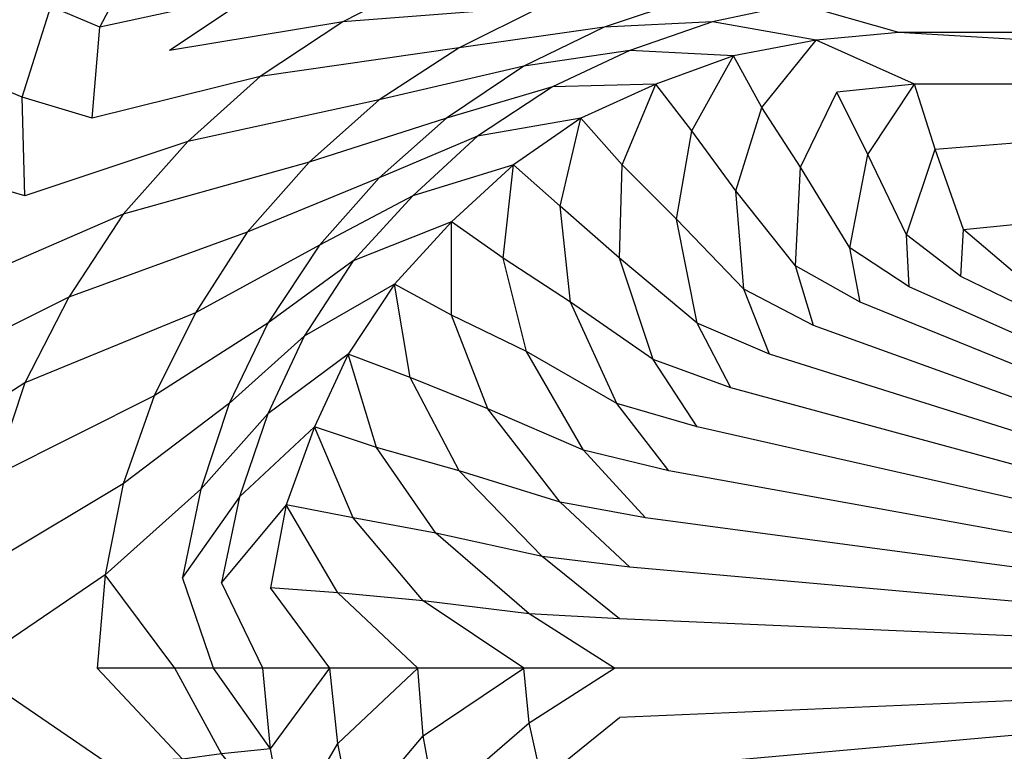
# Model space of a CAD drawing. Extents: x 0 to 1.7, y 0 to 0.75.
# Tile 5 of 17: x 0.21 to 0.57, y 0.34 to 0.61. Entities that reach past the tile are written whole.
import ezdxf

# ---------------------------------------------------------------- set-up
doc = ezdxf.new("R2010")
doc.units = 0
doc.layers.add('L2_CETUS_BQ170CEU2V_WANNE___REP', color=7, linetype='CONTINUOUS')

msp = doc.modelspace()

# ---------------------------------------------------------------- linework, layer by layer
at = {"layer": 'L2_CETUS_BQ170CEU2V_WANNE___REP', "color": 8}
for points, invisible_edges in [([(0.252685, 0.641803, 0.572), (0.23649, 0.611202, 0.559), (0.218389, 0.618852, 0.572), (0.252685, 0.641803, 0.572)], 13), ([(0.23649, 0.611202, 0.559), (0.252685, 0.641803, 0.572), (0.269833, 0.634153, 0.559), (0.23649, 0.611202, 0.559)], 14), ([(0.293649, 0.623634, 0.53), (0.23649, 0.611202, 0.559), (0.269833, 0.634153, 0.559), (0.293649, 0.623634, 0.53)], 14), ([(0.293649, 0.623634, 0.53), (0.357477, 0.629372, 0.48), (0.326039, 0.613115, 0.48), (0.293649, 0.623634, 0.53)], 13), ([(0.399394, 0.618852, 0.38), (0.326039, 0.613115, 0.48), (0.357477, 0.629372, 0.48), (0.399394, 0.618852, 0.38)], 14), ([(0.189809, 0.593033, 0.572), (0.203147, 0.626503, 0.583), (0.218389, 0.618852, 0.572), (0.189809, 0.593033, 0.572)], 14), ([(0.23649, 0.611202, 0.559), (0.293649, 0.623634, 0.53), (0.262211, 0.602596, 0.53), (0.23649, 0.611202, 0.559)], 13), ([(0.326039, 0.613115, 0.48), (0.262211, 0.602596, 0.53), (0.293649, 0.623634, 0.53), (0.326039, 0.613115, 0.48)], 14), ([(0.399394, 0.618852, 0.38), (0.453695, 0.621721, 0.28), (0.422258, 0.611202, 0.28), (0.399394, 0.618852, 0.38)], 13), ([(0.462269, 0.613115, 0.225), (0.422258, 0.611202, 0.28), (0.453695, 0.621721, 0.28), (0.462269, 0.613115, 0.225)], 14), ([(0.453695, 0.621721, 0.28), (0.493707, 0.619809, 0.225), (0.462269, 0.613115, 0.225), (0.453695, 0.621721, 0.28)], 13), ([(0.53086, 0.60929, 0.195), (0.493707, 0.619809, 0.225), (0.526097, 0.622678, 0.225), (0.53086, 0.60929, 0.195)], 14), ([(0.526097, 0.622678, 0.225), (0.85, 0.60929, 0.195), (0.53086, 0.60929, 0.195), (0.526097, 0.622678, 0.225)], 13), ([(0.85, 0.60929, 0.195), (0.526097, 0.622678, 0.225), (0.85, 0.622678, 0.225), (0.85, 0.60929, 0.195)], 14), ([(0.218389, 0.618852, 0.572), (0.20791, 0.585383, 0.559), (0.189809, 0.593033, 0.572), (0.218389, 0.618852, 0.572)], 13), ([(0.20791, 0.585383, 0.559), (0.218389, 0.618852, 0.572), (0.23649, 0.611202, 0.559), (0.20791, 0.585383, 0.559)], 14), ([(0.326039, 0.613115, 0.48), (0.399394, 0.618852, 0.38), (0.368909, 0.603552, 0.38), (0.326039, 0.613115, 0.48)], 13), ([(0.422258, 0.611202, 0.28), (0.368909, 0.603552, 0.38), (0.399394, 0.618852, 0.38), (0.422258, 0.611202, 0.28)], 14), ([(0.500375, 0.606421, 0.195), (0.462269, 0.613115, 0.225), (0.493707, 0.619809, 0.225), (0.500375, 0.606421, 0.195)], 14), ([(0.493707, 0.619809, 0.225), (0.53086, 0.60929, 0.195), (0.500375, 0.606421, 0.195), (0.493707, 0.619809, 0.225)], 13), ([(0.262211, 0.602596, 0.53), (0.326039, 0.613115, 0.48), (0.295554, 0.593033, 0.48), (0.262211, 0.602596, 0.53)], 13), ([(0.368909, 0.603552, 0.38), (0.295554, 0.593033, 0.48), (0.326039, 0.613115, 0.48), (0.368909, 0.603552, 0.38)], 14), ([(0.422258, 0.611202, 0.28), (0.462269, 0.613115, 0.225), (0.431784, 0.602596, 0.225), (0.422258, 0.611202, 0.28)], 13), ([(0.46989, 0.600683, 0.195), (0.431784, 0.602596, 0.225), (0.462269, 0.613115, 0.225), (0.46989, 0.600683, 0.195)], 14), ([(0.462269, 0.613115, 0.225), (0.500375, 0.606421, 0.195), (0.46989, 0.600683, 0.195), (0.462269, 0.613115, 0.225)], 13), ([(0.23649, 0.611202, 0.559), (0.233632, 0.577732, 0.53), (0.20791, 0.585383, 0.559), (0.23649, 0.611202, 0.559)], 13), ([(0.233632, 0.577732, 0.53), (0.23649, 0.611202, 0.559), (0.262211, 0.602596, 0.53), (0.233632, 0.577732, 0.53)], 14), ([(0.368909, 0.603552, 0.38), (0.422258, 0.611202, 0.28), (0.392725, 0.596858, 0.28), (0.368909, 0.603552, 0.38)], 13), ([(0.431784, 0.602596, 0.225), (0.392725, 0.596858, 0.28), (0.422258, 0.611202, 0.28), (0.431784, 0.602596, 0.225)], 14), ([(0.500375, 0.606421, 0.195), (0.48037, 0.581557, 0.175), (0.46989, 0.600683, 0.195), (0.500375, 0.606421, 0.195)], 13), ([(0.48037, 0.581557, 0.175), (0.500375, 0.606421, 0.195), (0.507997, 0.587295, 0.175), (0.48037, 0.581557, 0.175)], 14), ([(0.536576, 0.590164, 0.175), (0.500375, 0.606421, 0.195), (0.53086, 0.60929, 0.195), (0.536576, 0.590164, 0.175)], 14), ([(0.500375, 0.606421, 0.195), (0.536576, 0.590164, 0.175), (0.507997, 0.587295, 0.175), (0.500375, 0.606421, 0.195)], 13), ([(0.53086, 0.60929, 0.195), (0.85, 0.590164, 0.175), (0.536576, 0.590164, 0.175), (0.53086, 0.60929, 0.195)], 13), ([(0.85, 0.590164, 0.175), (0.53086, 0.60929, 0.195), (0.85, 0.60929, 0.195), (0.85, 0.590164, 0.175)], 14), ([(0.295554, 0.593033, 0.48), (0.233632, 0.577732, 0.53), (0.262211, 0.602596, 0.53), (0.295554, 0.593033, 0.48)], 14), ([(0.295554, 0.593033, 0.48), (0.368909, 0.603552, 0.38), (0.339376, 0.584426, 0.38), (0.295554, 0.593033, 0.48)], 13), ([(0.392725, 0.596858, 0.28), (0.339376, 0.584426, 0.38), (0.368909, 0.603552, 0.38), (0.392725, 0.596858, 0.28)], 14), ([(0.392725, 0.596858, 0.28), (0.431784, 0.602596, 0.225), (0.403204, 0.589208, 0.225), (0.392725, 0.596858, 0.28)], 13), ([(0.441311, 0.590164, 0.195), (0.403204, 0.589208, 0.225), (0.431784, 0.602596, 0.225), (0.441311, 0.590164, 0.195)], 14), ([(0.431784, 0.602596, 0.225), (0.46989, 0.600683, 0.195), (0.441311, 0.590164, 0.195), (0.431784, 0.602596, 0.225)], 13), ([(0.46989, 0.600683, 0.195), (0.454648, 0.572951, 0.175), (0.441311, 0.590164, 0.195), (0.46989, 0.600683, 0.195)], 13), ([(0.454648, 0.572951, 0.175), (0.46989, 0.600683, 0.195), (0.48037, 0.581557, 0.175), (0.454648, 0.572951, 0.175)], 14), ([(0.339376, 0.584426, 0.38), (0.392725, 0.596858, 0.28), (0.364146, 0.577732, 0.28), (0.339376, 0.584426, 0.38)], 13), ([(0.403204, 0.589208, 0.225), (0.364146, 0.577732, 0.28), (0.392725, 0.596858, 0.28), (0.403204, 0.589208, 0.225)], 14), ([(0.182188, 0.556694, 0.559), (0.189809, 0.593033, 0.572), (0.20791, 0.585383, 0.559), (0.182188, 0.556694, 0.559)], 14), ([(0.233632, 0.577732, 0.53), (0.295554, 0.593033, 0.48), (0.26888, 0.569126, 0.48), (0.233632, 0.577732, 0.53)], 13), ([(0.339376, 0.584426, 0.38), (0.26888, 0.569126, 0.48), (0.295554, 0.593033, 0.48), (0.339376, 0.584426, 0.38)], 14), ([(0.364146, 0.577732, 0.28), (0.403204, 0.589208, 0.225), (0.375577, 0.571038, 0.225), (0.364146, 0.577732, 0.28)], 13), ([(0.413684, 0.577732, 0.195), (0.375577, 0.571038, 0.225), (0.403204, 0.589208, 0.225), (0.413684, 0.577732, 0.195)], 14), ([(0.403204, 0.589208, 0.225), (0.441311, 0.590164, 0.195), (0.413684, 0.577732, 0.195), (0.403204, 0.589208, 0.225)], 13), ([(0.441311, 0.590164, 0.195), (0.428926, 0.560519, 0.175), (0.413684, 0.577732, 0.195), (0.441311, 0.590164, 0.195)], 13), ([(0.428926, 0.560519, 0.175), (0.441311, 0.590164, 0.195), (0.454648, 0.572951, 0.175), (0.428926, 0.560519, 0.175)], 14), ([(0.536576, 0.590164, 0.175), (0.519428, 0.564344, 0.16), (0.507997, 0.587295, 0.175), (0.536576, 0.590164, 0.175)], 13), ([(0.519428, 0.564344, 0.16), (0.536576, 0.590164, 0.175), (0.544197, 0.566257, 0.16), (0.519428, 0.564344, 0.16)], 14), ([(0.85, 0.590164, 0.175), (0.544197, 0.566257, 0.16), (0.536576, 0.590164, 0.175), (0.85, 0.590164, 0.175)], 13), ([(0.544197, 0.566257, 0.16), (0.85, 0.590164, 0.175), (0.85, 0.566257, 0.16), (0.544197, 0.566257, 0.16)], 14), ([(0.20791, 0.585383, 0.559), (0.208863, 0.549044, 0.53), (0.182188, 0.556694, 0.559), (0.20791, 0.585383, 0.559)], 13), ([(0.208863, 0.549044, 0.53), (0.20791, 0.585383, 0.559), (0.233632, 0.577732, 0.53), (0.208863, 0.549044, 0.53)], 14), ([(0.26888, 0.569126, 0.48), (0.339376, 0.584426, 0.38), (0.313655, 0.561475, 0.38), (0.26888, 0.569126, 0.48)], 13), ([(0.364146, 0.577732, 0.28), (0.313655, 0.561475, 0.38), (0.339376, 0.584426, 0.38), (0.364146, 0.577732, 0.28)], 14), ([(0.507997, 0.587295, 0.175), (0.494659, 0.559563, 0.16), (0.48037, 0.581557, 0.175), (0.507997, 0.587295, 0.175)], 13), ([(0.494659, 0.559563, 0.16), (0.507997, 0.587295, 0.175), (0.519428, 0.564344, 0.16), (0.494659, 0.559563, 0.16)], 14), ([(0.48037, 0.581557, 0.175), (0.470843, 0.550956, 0.16), (0.454648, 0.572951, 0.175), (0.48037, 0.581557, 0.175)], 13), ([(0.470843, 0.550956, 0.16), (0.48037, 0.581557, 0.175), (0.494659, 0.559563, 0.16), (0.470843, 0.550956, 0.16)], 14), ([(0.26888, 0.569126, 0.48), (0.208863, 0.549044, 0.53), (0.233632, 0.577732, 0.53), (0.26888, 0.569126, 0.48)], 14), ([(0.313655, 0.561475, 0.38), (0.364146, 0.577732, 0.28), (0.339376, 0.555738, 0.28), (0.313655, 0.561475, 0.38)], 13), ([(0.375577, 0.571038, 0.225), (0.339376, 0.555738, 0.28), (0.364146, 0.577732, 0.28), (0.375577, 0.571038, 0.225)], 14), ([(0.375577, 0.571038, 0.225), (0.413684, 0.577732, 0.195), (0.388915, 0.560519, 0.195), (0.375577, 0.571038, 0.225)], 13), ([(0.413684, 0.577732, 0.195), (0.406062, 0.545219, 0.175), (0.388915, 0.560519, 0.195), (0.413684, 0.577732, 0.195)], 13), ([(0.406062, 0.545219, 0.175), (0.413684, 0.577732, 0.195), (0.428926, 0.560519, 0.175), (0.406062, 0.545219, 0.175)], 14), ([(0.339376, 0.555738, 0.28), (0.375577, 0.571038, 0.225), (0.351761, 0.549044, 0.225), (0.339376, 0.555738, 0.28)], 13), ([(0.388915, 0.560519, 0.195), (0.351761, 0.549044, 0.225), (0.375577, 0.571038, 0.225), (0.388915, 0.560519, 0.195)], 14), ([(0.454648, 0.572951, 0.175), (0.448932, 0.540437, 0.16), (0.428926, 0.560519, 0.175), (0.454648, 0.572951, 0.175)], 13), ([(0.448932, 0.540437, 0.16), (0.454648, 0.572951, 0.175), (0.470843, 0.550956, 0.16), (0.448932, 0.540437, 0.16)], 14), ([(0.208863, 0.549044, 0.53), (0.26888, 0.569126, 0.48), (0.245064, 0.54235, 0.48), (0.208863, 0.549044, 0.53)], 13), ([(0.313655, 0.561475, 0.38), (0.245064, 0.54235, 0.48), (0.26888, 0.569126, 0.48), (0.313655, 0.561475, 0.38)], 14), ([(0.544197, 0.566257, 0.16), (0.533718, 0.534699, 0.148), (0.519428, 0.564344, 0.16), (0.544197, 0.566257, 0.16)], 13), ([(0.533718, 0.534699, 0.148), (0.544197, 0.566257, 0.16), (0.554677, 0.536612, 0.148), (0.533718, 0.534699, 0.148)], 14), ([(0.85, 0.566257, 0.16), (0.554677, 0.536612, 0.148), (0.544197, 0.566257, 0.16), (0.85, 0.566257, 0.16)], 13), ([(0.554677, 0.536612, 0.148), (0.85, 0.566257, 0.16), (0.85, 0.536612, 0.148), (0.554677, 0.536612, 0.148)], 14), ([(0.519428, 0.564344, 0.16), (0.51276, 0.529918, 0.148), (0.494659, 0.559563, 0.16), (0.519428, 0.564344, 0.16)], 13), ([(0.51276, 0.529918, 0.148), (0.519428, 0.564344, 0.16), (0.533718, 0.534699, 0.148), (0.51276, 0.529918, 0.148)], 14), ([(0.245064, 0.54235, 0.48), (0.313655, 0.561475, 0.38), (0.290791, 0.535656, 0.38), (0.245064, 0.54235, 0.48)], 13), ([(0.339376, 0.555738, 0.28), (0.290791, 0.535656, 0.38), (0.313655, 0.561475, 0.38), (0.339376, 0.555738, 0.28)], 14), ([(0.351761, 0.549044, 0.225), (0.388915, 0.560519, 0.195), (0.366051, 0.539481, 0.195), (0.351761, 0.549044, 0.225)], 13), ([(0.388915, 0.560519, 0.195), (0.385104, 0.526093, 0.175), (0.366051, 0.539481, 0.195), (0.388915, 0.560519, 0.195)], 13), ([(0.385104, 0.526093, 0.175), (0.388915, 0.560519, 0.195), (0.406062, 0.545219, 0.175), (0.385104, 0.526093, 0.175)], 14), ([(0.428926, 0.560519, 0.175), (0.427973, 0.526093, 0.16), (0.406062, 0.545219, 0.175), (0.428926, 0.560519, 0.175)], 13), ([(0.427973, 0.526093, 0.16), (0.428926, 0.560519, 0.175), (0.448932, 0.540437, 0.16), (0.427973, 0.526093, 0.16)], 14), ([(0.494659, 0.559563, 0.16), (0.492754, 0.523224, 0.148), (0.470843, 0.550956, 0.16), (0.494659, 0.559563, 0.16)], 13), ([(0.492754, 0.523224, 0.148), (0.494659, 0.559563, 0.16), (0.51276, 0.529918, 0.148), (0.492754, 0.523224, 0.148)], 14), ([(0.187904, 0.517486, 0.53), (0.182188, 0.556694, 0.559), (0.208863, 0.549044, 0.53), (0.187904, 0.517486, 0.53)], 14), ([(0.290791, 0.535656, 0.38), (0.339376, 0.555738, 0.28), (0.317465, 0.530874, 0.28), (0.290791, 0.535656, 0.38)], 13), ([(0.351761, 0.549044, 0.225), (0.317465, 0.530874, 0.28), (0.339376, 0.555738, 0.28), (0.351761, 0.549044, 0.225)], 14), ([(0.245064, 0.54235, 0.48), (0.187904, 0.517486, 0.53), (0.208863, 0.549044, 0.53), (0.245064, 0.54235, 0.48)], 14), ([(0.317465, 0.530874, 0.28), (0.351761, 0.549044, 0.225), (0.32985, 0.525137, 0.225), (0.317465, 0.530874, 0.28)], 13), ([(0.366051, 0.539481, 0.195), (0.32985, 0.525137, 0.225), (0.351761, 0.549044, 0.225), (0.366051, 0.539481, 0.195)], 14), ([(0.470843, 0.550956, 0.16), (0.473701, 0.514617, 0.148), (0.448932, 0.540437, 0.16), (0.470843, 0.550956, 0.16)], 13), ([(0.473701, 0.514617, 0.148), (0.470843, 0.550956, 0.16), (0.492754, 0.523224, 0.148), (0.473701, 0.514617, 0.148)], 14), ([(0.406062, 0.545219, 0.175), (0.409873, 0.509836, 0.16), (0.385104, 0.526093, 0.175), (0.406062, 0.545219, 0.175)], 13), ([(0.409873, 0.509836, 0.16), (0.406062, 0.545219, 0.175), (0.427973, 0.526093, 0.16), (0.409873, 0.509836, 0.16)], 14), ([(0.187904, 0.517486, 0.53), (0.245064, 0.54235, 0.48), (0.225058, 0.511749, 0.48), (0.187904, 0.517486, 0.53)], 13), ([(0.290791, 0.535656, 0.38), (0.225058, 0.511749, 0.48), (0.245064, 0.54235, 0.48), (0.290791, 0.535656, 0.38)], 14), ([(0.32985, 0.525137, 0.225), (0.366051, 0.539481, 0.195), (0.345092, 0.51653, 0.195), (0.32985, 0.525137, 0.225)], 13), ([(0.366051, 0.539481, 0.195), (0.366051, 0.505055, 0.175), (0.345092, 0.51653, 0.195), (0.366051, 0.539481, 0.195)], 13), ([(0.366051, 0.505055, 0.175), (0.366051, 0.539481, 0.195), (0.385104, 0.526093, 0.175), (0.366051, 0.505055, 0.175)], 14), ([(0.448932, 0.540437, 0.16), (0.456553, 0.502186, 0.148), (0.427973, 0.526093, 0.16), (0.448932, 0.540437, 0.16)], 13), ([(0.456553, 0.502186, 0.148), (0.448932, 0.540437, 0.16), (0.473701, 0.514617, 0.148), (0.456553, 0.502186, 0.148)], 14), ([(0.225058, 0.511749, 0.48), (0.290791, 0.535656, 0.38), (0.271738, 0.506011, 0.38), (0.225058, 0.511749, 0.48)], 13), ([(0.317465, 0.530874, 0.28), (0.271738, 0.506011, 0.38), (0.290791, 0.535656, 0.38), (0.317465, 0.530874, 0.28)], 14), ([(0.533718, 0.534699, 0.148), (0.534671, 0.515574, 0.145), (0.51276, 0.529918, 0.148), (0.533718, 0.534699, 0.148)], 13), ([(0.554677, 0.536612, 0.148), (0.553724, 0.519399, 0.145), (0.533718, 0.534699, 0.148), (0.554677, 0.536612, 0.148)], 13), ([(0.534671, 0.515574, 0.145), (0.533718, 0.534699, 0.148), (0.553724, 0.519399, 0.145), (0.534671, 0.515574, 0.145)], 14), ([(0.553724, 0.519399, 0.145), (0.554677, 0.536612, 0.148), (0.572777, 0.521311, 0.145), (0.553724, 0.519399, 0.145)], 14), ([(0.85, 0.536612, 0.148), (0.572777, 0.521311, 0.145), (0.554677, 0.536612, 0.148), (0.85, 0.536612, 0.148)], 13), ([(0.271738, 0.506011, 0.38), (0.317465, 0.530874, 0.28), (0.298412, 0.502186, 0.28), (0.271738, 0.506011, 0.38)], 13), ([(0.32985, 0.525137, 0.225), (0.298412, 0.502186, 0.28), (0.317465, 0.530874, 0.28), (0.32985, 0.525137, 0.225)], 14), ([(0.51276, 0.529918, 0.148), (0.51657, 0.509836, 0.145), (0.492754, 0.523224, 0.148), (0.51276, 0.529918, 0.148)], 13), ([(0.51657, 0.509836, 0.145), (0.51276, 0.529918, 0.148), (0.534671, 0.515574, 0.145), (0.51657, 0.509836, 0.145)], 14), ([(0.385104, 0.526093, 0.175), (0.393678, 0.491667, 0.16), (0.366051, 0.505055, 0.175), (0.385104, 0.526093, 0.175)], 13), ([(0.393678, 0.491667, 0.16), (0.385104, 0.526093, 0.175), (0.409873, 0.509836, 0.16), (0.393678, 0.491667, 0.16)], 14), ([(0.427973, 0.526093, 0.16), (0.440358, 0.488798, 0.148), (0.409873, 0.509836, 0.16), (0.427973, 0.526093, 0.16)], 13), ([(0.440358, 0.488798, 0.148), (0.427973, 0.526093, 0.16), (0.456553, 0.502186, 0.148), (0.440358, 0.488798, 0.148)], 14), ([(0.298412, 0.502186, 0.28), (0.32985, 0.525137, 0.225), (0.311749, 0.497404, 0.225), (0.298412, 0.502186, 0.28)], 13), ([(0.345092, 0.51653, 0.195), (0.311749, 0.497404, 0.225), (0.32985, 0.525137, 0.225), (0.345092, 0.51653, 0.195)], 14), ([(0.492754, 0.523224, 0.148), (0.499423, 0.50123, 0.145), (0.473701, 0.514617, 0.148), (0.492754, 0.523224, 0.148)], 13), ([(0.499423, 0.50123, 0.145), (0.492754, 0.523224, 0.148), (0.51657, 0.509836, 0.145), (0.499423, 0.50123, 0.145)], 14), ([(0.85, 0.375, 0.145), (0.534671, 0.515574, 0.145), (0.553724, 0.519399, 0.145), (0.85, 0.375, 0.145)], 14), ([(0.85, 0.375, 0.145), (0.553724, 0.519399, 0.145), (0.572777, 0.521311, 0.145), (0.85, 0.375, 0.145)], 14), ([(0.225058, 0.511749, 0.48), (0.171709, 0.484973, 0.53), (0.187904, 0.517486, 0.53), (0.225058, 0.511749, 0.48)], 14), ([(0.311749, 0.497404, 0.225), (0.345092, 0.51653, 0.195), (0.327945, 0.49071, 0.195), (0.311749, 0.497404, 0.225)], 13), ([(0.345092, 0.51653, 0.195), (0.350808, 0.482104, 0.175), (0.327945, 0.49071, 0.195), (0.345092, 0.51653, 0.195)], 13), ([(0.350808, 0.482104, 0.175), (0.345092, 0.51653, 0.195), (0.366051, 0.505055, 0.175), (0.350808, 0.482104, 0.175)], 14), ([(0.85, 0.375, 0.145), (0.51657, 0.509836, 0.145), (0.534671, 0.515574, 0.145), (0.85, 0.375, 0.145)], 14), ([(0.171709, 0.484973, 0.53), (0.225058, 0.511749, 0.48), (0.208863, 0.480191, 0.48), (0.171709, 0.484973, 0.53)], 13), ([(0.271738, 0.506011, 0.38), (0.208863, 0.480191, 0.48), (0.225058, 0.511749, 0.48), (0.271738, 0.506011, 0.38)], 14), ([(0.473701, 0.514617, 0.148), (0.483227, 0.49071, 0.145), (0.456553, 0.502186, 0.148), (0.473701, 0.514617, 0.148)], 13), ([(0.483227, 0.49071, 0.145), (0.473701, 0.514617, 0.148), (0.499423, 0.50123, 0.145), (0.483227, 0.49071, 0.145)], 14), ([(0.409873, 0.509836, 0.16), (0.427021, 0.472541, 0.148), (0.393678, 0.491667, 0.16), (0.409873, 0.509836, 0.16)], 13), ([(0.427021, 0.472541, 0.148), (0.409873, 0.509836, 0.16), (0.440358, 0.488798, 0.148), (0.427021, 0.472541, 0.148)], 14), ([(0.85, 0.375, 0.145), (0.499423, 0.50123, 0.145), (0.51657, 0.509836, 0.145), (0.85, 0.375, 0.145)], 14), ([(0.208863, 0.480191, 0.48), (0.271738, 0.506011, 0.38), (0.256495, 0.47541, 0.38), (0.208863, 0.480191, 0.48)], 13), ([(0.298412, 0.502186, 0.28), (0.256495, 0.47541, 0.38), (0.271738, 0.506011, 0.38), (0.298412, 0.502186, 0.28)], 14), ([(0.366051, 0.505055, 0.175), (0.379388, 0.470628, 0.16), (0.350808, 0.482104, 0.175), (0.366051, 0.505055, 0.175)], 13), ([(0.379388, 0.470628, 0.16), (0.366051, 0.505055, 0.175), (0.393678, 0.491667, 0.16), (0.379388, 0.470628, 0.16)], 14), ([(0.256495, 0.47541, 0.38), (0.298412, 0.502186, 0.28), (0.284122, 0.472541, 0.28), (0.256495, 0.47541, 0.38)], 13), ([(0.311749, 0.497404, 0.225), (0.284122, 0.472541, 0.28), (0.298412, 0.502186, 0.28), (0.311749, 0.497404, 0.225)], 14), ([(0.456553, 0.502186, 0.148), (0.468938, 0.478279, 0.145), (0.440358, 0.488798, 0.148), (0.456553, 0.502186, 0.148)], 13), ([(0.468938, 0.478279, 0.145), (0.456553, 0.502186, 0.148), (0.483227, 0.49071, 0.145), (0.468938, 0.478279, 0.145)], 14), ([(0.85, 0.375, 0.145), (0.483227, 0.49071, 0.145), (0.499423, 0.50123, 0.145), (0.85, 0.375, 0.145)], 14), ([(0.284122, 0.472541, 0.28), (0.311749, 0.497404, 0.225), (0.298412, 0.468716, 0.225), (0.284122, 0.472541, 0.28)], 13), ([(0.327945, 0.49071, 0.195), (0.298412, 0.468716, 0.225), (0.311749, 0.497404, 0.225), (0.327945, 0.49071, 0.195)], 14), ([(0.298412, 0.468716, 0.225), (0.327945, 0.49071, 0.195), (0.31556, 0.463934, 0.195), (0.298412, 0.468716, 0.225)], 13), ([(0.327945, 0.49071, 0.195), (0.338424, 0.456284, 0.175), (0.31556, 0.463934, 0.195), (0.327945, 0.49071, 0.195)], 13), ([(0.338424, 0.456284, 0.175), (0.327945, 0.49071, 0.195), (0.350808, 0.482104, 0.175), (0.338424, 0.456284, 0.175)], 14), ([(0.393678, 0.491667, 0.16), (0.414636, 0.455328, 0.148), (0.379388, 0.470628, 0.16), (0.393678, 0.491667, 0.16)], 13), ([(0.414636, 0.455328, 0.148), (0.393678, 0.491667, 0.16), (0.427021, 0.472541, 0.148), (0.414636, 0.455328, 0.148)], 14), ([(0.85, 0.375, 0.145), (0.468938, 0.478279, 0.145), (0.483227, 0.49071, 0.145), (0.85, 0.375, 0.145)], 14), ([(0.440358, 0.488798, 0.148), (0.456553, 0.463934, 0.145), (0.427021, 0.472541, 0.148), (0.440358, 0.488798, 0.148)], 13), ([(0.456553, 0.463934, 0.145), (0.440358, 0.488798, 0.148), (0.468938, 0.478279, 0.145), (0.456553, 0.463934, 0.145)], 14), ([(0.208863, 0.480191, 0.48), (0.160277, 0.448634, 0.53), (0.171709, 0.484973, 0.53), (0.208863, 0.480191, 0.48)], 14), ([(0.160277, 0.448634, 0.53), (0.208863, 0.480191, 0.48), (0.197431, 0.445765, 0.48), (0.160277, 0.448634, 0.53)], 13), ([(0.256495, 0.47541, 0.38), (0.197431, 0.445765, 0.48), (0.208863, 0.480191, 0.48), (0.256495, 0.47541, 0.38)], 14), ([(0.350808, 0.482104, 0.175), (0.368909, 0.447678, 0.16), (0.338424, 0.456284, 0.175), (0.350808, 0.482104, 0.175)], 13), ([(0.368909, 0.447678, 0.16), (0.350808, 0.482104, 0.175), (0.379388, 0.470628, 0.16), (0.368909, 0.447678, 0.16)], 14), ([(0.197431, 0.445765, 0.48), (0.256495, 0.47541, 0.38), (0.245064, 0.442896, 0.38), (0.197431, 0.445765, 0.48)], 13), ([(0.284122, 0.472541, 0.28), (0.245064, 0.442896, 0.38), (0.256495, 0.47541, 0.38), (0.284122, 0.472541, 0.28)], 14), ([(0.85, 0.375, 0.145), (0.456553, 0.463934, 0.145), (0.468938, 0.478279, 0.145), (0.85, 0.375, 0.145)], 14), ([(0.245064, 0.442896, 0.38), (0.284122, 0.472541, 0.28), (0.273643, 0.440984, 0.28), (0.245064, 0.442896, 0.38)], 13), ([(0.298412, 0.468716, 0.225), (0.273643, 0.440984, 0.28), (0.284122, 0.472541, 0.28), (0.298412, 0.468716, 0.225)], 14), ([(0.427021, 0.472541, 0.148), (0.446074, 0.447678, 0.145), (0.414636, 0.455328, 0.148), (0.427021, 0.472541, 0.148)], 13), ([(0.446074, 0.447678, 0.145), (0.427021, 0.472541, 0.148), (0.456553, 0.463934, 0.145), (0.446074, 0.447678, 0.145)], 14), ([(0.273643, 0.440984, 0.28), (0.298412, 0.468716, 0.225), (0.287933, 0.438115, 0.225), (0.273643, 0.440984, 0.28)], 13), ([(0.31556, 0.463934, 0.195), (0.287933, 0.438115, 0.225), (0.298412, 0.468716, 0.225), (0.31556, 0.463934, 0.195)], 14), ([(0.379388, 0.470628, 0.16), (0.406062, 0.436202, 0.148), (0.368909, 0.447678, 0.16), (0.379388, 0.470628, 0.16)], 13), ([(0.406062, 0.436202, 0.148), (0.379388, 0.470628, 0.16), (0.414636, 0.455328, 0.148), (0.406062, 0.436202, 0.148)], 14), ([(0.287933, 0.438115, 0.225), (0.31556, 0.463934, 0.195), (0.305081, 0.435246, 0.195), (0.287933, 0.438115, 0.225)], 13), ([(0.31556, 0.463934, 0.195), (0.32985, 0.430464, 0.175), (0.305081, 0.435246, 0.195), (0.31556, 0.463934, 0.195)], 13), ([(0.32985, 0.430464, 0.175), (0.31556, 0.463934, 0.195), (0.338424, 0.456284, 0.175), (0.32985, 0.430464, 0.175)], 14), ([(0.85, 0.375, 0.145), (0.446074, 0.447678, 0.145), (0.456553, 0.463934, 0.145), (0.85, 0.375, 0.145)], 14), ([(0.338424, 0.456284, 0.175), (0.360335, 0.424727, 0.16), (0.32985, 0.430464, 0.175), (0.338424, 0.456284, 0.175)], 13), ([(0.360335, 0.424727, 0.16), (0.338424, 0.456284, 0.175), (0.368909, 0.447678, 0.16), (0.360335, 0.424727, 0.16)], 14), ([(0.414636, 0.455328, 0.148), (0.4375, 0.430464, 0.145), (0.406062, 0.436202, 0.148), (0.414636, 0.455328, 0.148)], 13), ([(0.4375, 0.430464, 0.145), (0.414636, 0.455328, 0.148), (0.446074, 0.447678, 0.145), (0.4375, 0.430464, 0.145)], 14), ([(0.368909, 0.447678, 0.16), (0.399394, 0.41612, 0.148), (0.360335, 0.424727, 0.16), (0.368909, 0.447678, 0.16)], 13), ([(0.399394, 0.41612, 0.148), (0.368909, 0.447678, 0.16), (0.406062, 0.436202, 0.148), (0.399394, 0.41612, 0.148)], 14), ([(0.85, 0.375, 0.145), (0.4375, 0.430464, 0.145), (0.446074, 0.447678, 0.145), (0.85, 0.375, 0.145)], 14), ([(0.245064, 0.442896, 0.38), (0.190762, 0.410383, 0.48), (0.197431, 0.445765, 0.48), (0.245064, 0.442896, 0.38)], 14), ([(0.190762, 0.410383, 0.48), (0.245064, 0.442896, 0.38), (0.238395, 0.409426, 0.38), (0.190762, 0.410383, 0.48)], 13), ([(0.273643, 0.440984, 0.28), (0.238395, 0.409426, 0.38), (0.245064, 0.442896, 0.38), (0.273643, 0.440984, 0.28)], 14), ([(0.238395, 0.409426, 0.38), (0.273643, 0.440984, 0.28), (0.266975, 0.40847, 0.28), (0.238395, 0.409426, 0.38)], 13), ([(0.287933, 0.438115, 0.225), (0.266975, 0.40847, 0.28), (0.273643, 0.440984, 0.28), (0.287933, 0.438115, 0.225)], 14), ([(0.266975, 0.40847, 0.28), (0.287933, 0.438115, 0.225), (0.281264, 0.406557, 0.225), (0.266975, 0.40847, 0.28)], 13), ([(0.305081, 0.435246, 0.195), (0.281264, 0.406557, 0.225), (0.287933, 0.438115, 0.225), (0.305081, 0.435246, 0.195)], 14), ([(0.406062, 0.436202, 0.148), (0.431784, 0.412295, 0.145), (0.399394, 0.41612, 0.148), (0.406062, 0.436202, 0.148)], 13), ([(0.431784, 0.412295, 0.145), (0.406062, 0.436202, 0.148), (0.4375, 0.430464, 0.145), (0.431784, 0.412295, 0.145)], 14), ([(0.281264, 0.406557, 0.225), (0.305081, 0.435246, 0.195), (0.299365, 0.404645, 0.195), (0.281264, 0.406557, 0.225)], 13), ([(0.305081, 0.435246, 0.195), (0.324134, 0.402732, 0.175), (0.299365, 0.404645, 0.195), (0.305081, 0.435246, 0.195)], 13), ([(0.324134, 0.402732, 0.175), (0.305081, 0.435246, 0.195), (0.32985, 0.430464, 0.175), (0.324134, 0.402732, 0.175)], 14), ([(0.32985, 0.430464, 0.175), (0.355572, 0.399863, 0.16), (0.324134, 0.402732, 0.175), (0.32985, 0.430464, 0.175)], 13), ([(0.355572, 0.399863, 0.16), (0.32985, 0.430464, 0.175), (0.360335, 0.424727, 0.16), (0.355572, 0.399863, 0.16)], 14), ([(0.85, 0.375, 0.145), (0.431784, 0.412295, 0.145), (0.4375, 0.430464, 0.145), (0.85, 0.375, 0.145)], 14), ([(0.360335, 0.424727, 0.16), (0.39463, 0.395082, 0.148), (0.355572, 0.399863, 0.16), (0.360335, 0.424727, 0.16)], 13), ([(0.39463, 0.395082, 0.148), (0.360335, 0.424727, 0.16), (0.399394, 0.41612, 0.148), (0.39463, 0.395082, 0.148)], 14), ([(0.399394, 0.41612, 0.148), (0.427973, 0.393169, 0.145), (0.39463, 0.395082, 0.148), (0.399394, 0.41612, 0.148)], 13), ([(0.427973, 0.393169, 0.145), (0.399394, 0.41612, 0.148), (0.431784, 0.412295, 0.145), (0.427973, 0.393169, 0.145)], 14), ([(0.238395, 0.409426, 0.38), (0.187904, 0.375, 0.48), (0.190762, 0.410383, 0.48), (0.238395, 0.409426, 0.38)], 14), ([(0.85, 0.375, 0.145), (0.427973, 0.393169, 0.145), (0.431784, 0.412295, 0.145), (0.85, 0.375, 0.145)], 14), ([(0.187904, 0.375, 0.48), (0.238395, 0.409426, 0.38), (0.235537, 0.375, 0.38), (0.187904, 0.375, 0.48)], 13), ([(0.238395, 0.409426, 0.38), (0.264117, 0.375, 0.28), (0.235537, 0.375, 0.38), (0.238395, 0.409426, 0.38)], 13), ([(0.264117, 0.375, 0.28), (0.238395, 0.409426, 0.38), (0.266975, 0.40847, 0.28), (0.264117, 0.375, 0.28)], 14), ([(0.266975, 0.40847, 0.28), (0.278406, 0.375, 0.225), (0.264117, 0.375, 0.28), (0.266975, 0.40847, 0.28)], 13), ([(0.278406, 0.375, 0.225), (0.266975, 0.40847, 0.28), (0.281264, 0.406557, 0.225), (0.278406, 0.375, 0.225)], 14), ([(0.281264, 0.406557, 0.225), (0.296507, 0.375, 0.195), (0.278406, 0.375, 0.225), (0.281264, 0.406557, 0.225)], 13), ([(0.296507, 0.375, 0.195), (0.281264, 0.406557, 0.225), (0.299365, 0.404645, 0.195), (0.296507, 0.375, 0.195)], 14), ([(0.299365, 0.404645, 0.195), (0.321276, 0.375, 0.175), (0.296507, 0.375, 0.195), (0.299365, 0.404645, 0.195)], 13), ([(0.321276, 0.375, 0.175), (0.299365, 0.404645, 0.195), (0.324134, 0.402732, 0.175), (0.321276, 0.375, 0.175)], 14), ([(0.324134, 0.402732, 0.175), (0.353666, 0.375, 0.16), (0.321276, 0.375, 0.175), (0.324134, 0.402732, 0.175)], 13), ([(0.353666, 0.375, 0.16), (0.324134, 0.402732, 0.175), (0.355572, 0.399863, 0.16), (0.353666, 0.375, 0.16)], 14), ([(0.355572, 0.399863, 0.16), (0.392725, 0.375, 0.148), (0.353666, 0.375, 0.16), (0.355572, 0.399863, 0.16)], 13), ([(0.392725, 0.375, 0.148), (0.355572, 0.399863, 0.16), (0.39463, 0.395082, 0.148), (0.392725, 0.375, 0.148)], 14), ([(0.39463, 0.395082, 0.148), (0.426068, 0.375, 0.145), (0.392725, 0.375, 0.148), (0.39463, 0.395082, 0.148)], 13), ([(0.426068, 0.375, 0.145), (0.39463, 0.395082, 0.148), (0.427973, 0.393169, 0.145), (0.426068, 0.375, 0.145)], 14), ([(0.85, 0.375, 0.145), (0.426068, 0.375, 0.145), (0.427973, 0.393169, 0.145), (0.85, 0.375, 0.145)], 14), ([(0.187904, 0.375, 0.48), (0.238395, 0.340574, 0.38), (0.190762, 0.339617, 0.48), (0.187904, 0.375, 0.48)], 13), ([(0.238395, 0.340574, 0.38), (0.187904, 0.375, 0.48), (0.235537, 0.375, 0.38), (0.238395, 0.340574, 0.38)], 14), ([(0.235537, 0.375, 0.38), (0.266975, 0.34153, 0.28), (0.238395, 0.340574, 0.38), (0.235537, 0.375, 0.38)], 13), ([(0.266975, 0.34153, 0.28), (0.235537, 0.375, 0.38), (0.264117, 0.375, 0.28), (0.266975, 0.34153, 0.28)], 14), ([(0.264117, 0.375, 0.28), (0.281264, 0.343443, 0.225), (0.266975, 0.34153, 0.28), (0.264117, 0.375, 0.28)], 13), ([(0.281264, 0.343443, 0.225), (0.264117, 0.375, 0.28), (0.278406, 0.375, 0.225), (0.281264, 0.343443, 0.225)], 14), ([(0.278406, 0.375, 0.225), (0.299365, 0.345355, 0.195), (0.281264, 0.343443, 0.225), (0.278406, 0.375, 0.225)], 13), ([(0.299365, 0.345355, 0.195), (0.278406, 0.375, 0.225), (0.296507, 0.375, 0.195), (0.299365, 0.345355, 0.195)], 14), ([(0.321276, 0.375, 0.175), (0.299365, 0.345355, 0.195), (0.296507, 0.375, 0.195), (0.321276, 0.375, 0.175)], 13), ([(0.299365, 0.345355, 0.195), (0.321276, 0.375, 0.175), (0.324134, 0.347268, 0.175), (0.299365, 0.345355, 0.195)], 14), ([(0.353666, 0.375, 0.16), (0.324134, 0.347268, 0.175), (0.321276, 0.375, 0.175), (0.353666, 0.375, 0.16)], 13), ([(0.324134, 0.347268, 0.175), (0.353666, 0.375, 0.16), (0.355572, 0.350137, 0.16), (0.324134, 0.347268, 0.175)], 14), ([(0.392725, 0.375, 0.148), (0.355572, 0.350137, 0.16), (0.353666, 0.375, 0.16), (0.392725, 0.375, 0.148)], 13), ([(0.355572, 0.350137, 0.16), (0.392725, 0.375, 0.148), (0.39463, 0.354918, 0.148), (0.355572, 0.350137, 0.16)], 14), ([(0.426068, 0.375, 0.145), (0.39463, 0.354918, 0.148), (0.392725, 0.375, 0.148), (0.426068, 0.375, 0.145)], 13), ([(0.39463, 0.354918, 0.148), (0.426068, 0.375, 0.145), (0.427973, 0.356831, 0.145), (0.39463, 0.354918, 0.148)], 14), ([(0.85, 0.375, 0.145), (0.427973, 0.356831, 0.145), (0.426068, 0.375, 0.145), (0.85, 0.375, 0.145)], 14), ([(0.85, 0.375, 0.145), (0.431784, 0.337705, 0.145), (0.427973, 0.356831, 0.145), (0.85, 0.375, 0.145)], 14), ([(0.85, 0.375, 0.145), (0.4375, 0.319536, 0.145), (0.431784, 0.337705, 0.145), (0.85, 0.375, 0.145)], 14), ([(0.85, 0.375, 0.145), (0.446074, 0.302322, 0.145), (0.4375, 0.319536, 0.145), (0.85, 0.375, 0.145)], 14), ([(0.85, 0.375, 0.145), (0.456553, 0.286066, 0.145), (0.446074, 0.302322, 0.145), (0.85, 0.375, 0.145)], 14), ([(0.85, 0.375, 0.145), (0.468938, 0.271721, 0.145), (0.456553, 0.286066, 0.145), (0.85, 0.375, 0.145)], 14), ([(0.85, 0.375, 0.145), (0.483227, 0.25929, 0.145), (0.468938, 0.271721, 0.145), (0.85, 0.375, 0.145)], 14), ([(0.85, 0.375, 0.145), (0.499423, 0.24877, 0.145), (0.483227, 0.25929, 0.145), (0.85, 0.375, 0.145)], 14), ([(0.85, 0.375, 0.145), (0.51657, 0.240164, 0.145), (0.499423, 0.24877, 0.145), (0.85, 0.375, 0.145)], 14), ([(0.85, 0.375, 0.145), (0.534671, 0.234426, 0.145), (0.51657, 0.240164, 0.145), (0.85, 0.375, 0.145)], 14), ([(0.85, 0.375, 0.145), (0.553724, 0.230601, 0.145), (0.534671, 0.234426, 0.145), (0.85, 0.375, 0.145)], 14), ([(0.85, 0.375, 0.145), (0.572777, 0.228689, 0.145), (0.553724, 0.230601, 0.145), (0.85, 0.375, 0.145)], 14), ([(0.427973, 0.356831, 0.145), (0.399394, 0.33388, 0.148), (0.39463, 0.354918, 0.148), (0.427973, 0.356831, 0.145)], 13), ([(0.399394, 0.33388, 0.148), (0.427973, 0.356831, 0.145), (0.431784, 0.337705, 0.145), (0.399394, 0.33388, 0.148)], 14), ([(0.39463, 0.354918, 0.148), (0.360335, 0.325273, 0.16), (0.355572, 0.350137, 0.16), (0.39463, 0.354918, 0.148)], 13), ([(0.360335, 0.325273, 0.16), (0.39463, 0.354918, 0.148), (0.399394, 0.33388, 0.148), (0.360335, 0.325273, 0.16)], 14), ([(0.355572, 0.350137, 0.16), (0.32985, 0.319536, 0.175), (0.324134, 0.347268, 0.175), (0.355572, 0.350137, 0.16)], 13), ([(0.32985, 0.319536, 0.175), (0.355572, 0.350137, 0.16), (0.360335, 0.325273, 0.16), (0.32985, 0.319536, 0.175)], 14), ([(0.305081, 0.314754, 0.195), (0.281264, 0.343443, 0.225), (0.299365, 0.345355, 0.195), (0.305081, 0.314754, 0.195)], 14), ([(0.324134, 0.347268, 0.175), (0.305081, 0.314754, 0.195), (0.299365, 0.345355, 0.195), (0.324134, 0.347268, 0.175)], 13), ([(0.305081, 0.314754, 0.195), (0.324134, 0.347268, 0.175), (0.32985, 0.319536, 0.175), (0.305081, 0.314754, 0.195)], 14)]:
    msp.add_3dface(points, dxfattribs=dict(at, invisible_edges=invisible_edges))

doc.saveas('drawing.dxf')
